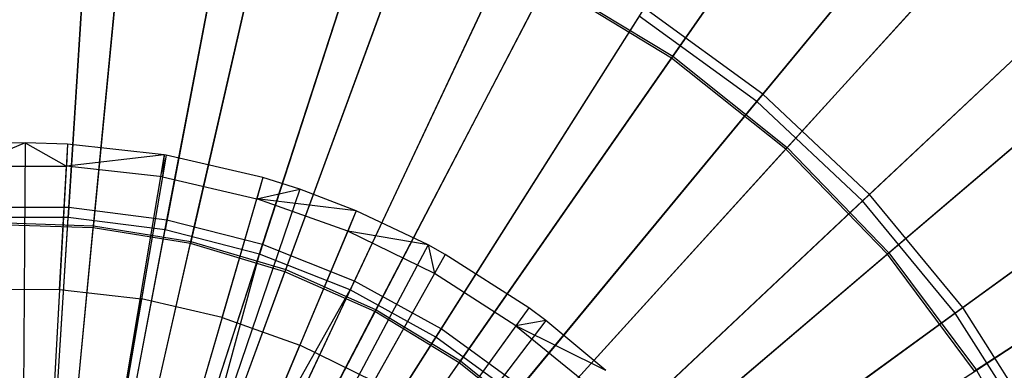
# Model space of a CAD drawing. Extents: x 0.2 to 40.1, y -6.7 to 6.7.
# Tile 145 of 256: x 13.394 to 14.398, y -2.771 to -2.414. Entities that reach past the tile are written whole.
import ezdxf

# ---------------------------------------------------------------- set-up
doc = ezdxf.new("R2010")
doc.units = 0
doc.header["$MEASUREMENT"] = 0
doc.layers.get('0').update_dxf_attribs({"color": 13, "linetype": 'CONTINUOUS'})

# ---------------------------------------------------------------- blocks, each defined once
blk = doc.blocks.new('SNOWBALL_XIV_PM3_STL')
at = {"color": 0}
for p, q in [((14.2649, -2.157, 17.1182), (14.0585, -2.453, 17.2814)), ((14.2649, -2.157, 17.1182), (14.0585, -2.453, 17.2814)), ((14.0597, -2.4512, 11.4574), (14.2661, -2.1554, 11.6209)), ((14.0597, -2.4512, 11.4574), (14.2661, -2.1554, 11.6209)), ((14.1516, -2.4899, 11.411), (14.3869, -2.2055, 11.575)), ((14.1516, -2.4899, 11.411), (14.3869, -2.2055, 11.575)), ((14.381, -2.2126, 17.1633), (14.1454, -2.4973, 17.3261)), ((14.381, -2.2126, 17.1633), (14.1454, -2.4973, 17.3261)), ((13.4676, -2.229, 17.3261), (13.4433, -2.6156, 17.4403)), ((13.4676, -2.229, 17.3261), (13.4433, -2.6156, 17.4403)), ((13.4439, -2.6055, 11.2955), (13.4682, -2.2193, 11.411)), ((13.4439, -2.6055, 11.2955), (13.4682, -2.2193, 11.411)), ((13.5439, -2.6182, 11.2955), (13.6164, -2.238, 11.411)), ((13.5439, -2.6182, 11.2955), (13.6164, -2.238, 11.411)), ((13.5052, -2.2493, 17.2814), (13.4688, -2.6262, 17.3975)), ((13.5052, -2.2493, 17.2814), (13.4688, -2.6262, 17.3975)), ((13.469, -2.624, 11.3411), (13.5054, -2.2472, 11.4574)), ((13.469, -2.624, 11.3411), (13.5054, -2.2472, 11.4574)), ((13.6146, -2.2475, 17.3261), (13.542, -2.6281, 17.4403)), ((13.6146, -2.2475, 17.3261), (13.542, -2.6281, 17.4403)), ((13.6522, -2.2731, 17.2814), (13.5679, -2.6422, 17.3975)), ((13.6522, -2.2731, 17.2814), (13.5679, -2.6422, 17.3975)), ((13.5684, -2.64, 11.3411), (13.6527, -2.271, 11.4574)), ((13.5684, -2.64, 11.3411), (13.6527, -2.271, 11.4574)), ((13.6415, -2.6432, 11.2955), (13.7611, -2.2751, 11.411)), ((13.6415, -2.6432, 11.2955), (13.7611, -2.2751, 11.411)), ((14.4175, -2.2787, 17.1182), (14.175, -2.5458, 17.2814)), ((14.4175, -2.2787, 17.1182), (14.175, -2.5458, 17.2814)), ((14.1764, -2.5442, 11.4574), (14.4189, -2.2772, 11.6209)), ((14.1764, -2.5442, 11.4574), (14.4189, -2.2772, 11.6209)), ((13.7581, -2.2844, 17.3261), (13.6383, -2.6528, 17.4403)), ((13.7581, -2.2844, 17.3261), (13.6383, -2.6528, 17.4403)), ((13.795, -2.3155, 17.2814), (13.6642, -2.6708, 17.3975)), ((13.795, -2.3155, 17.2814), (13.6642, -2.6708, 17.3975)), ((13.665, -2.6687, 11.3411), (13.7957, -2.3134, 11.4574)), ((13.665, -2.6687, 11.3411), (13.7957, -2.3134, 11.4574)), ((13.8958, -2.3389, 17.3261), (13.7308, -2.6894, 17.4403)), ((13.8958, -2.3389, 17.3261), (13.7308, -2.6894, 17.4403)), ((13.7351, -2.6803, 11.2955), (13.8999, -2.3301, 11.411)), ((13.7351, -2.6803, 11.2955), (13.8999, -2.3301, 11.411)), ((14.2605, -2.5921, 11.411), (14.5295, -2.3395, 11.575)), ((14.2605, -2.5921, 11.411), (14.5295, -2.3395, 11.575)), ((14.5229, -2.3457, 17.1633), (14.2534, -2.5987, 17.3261)), ((14.5229, -2.3457, 17.1633), (14.2534, -2.5987, 17.3261)), ((13.9311, -2.3757, 17.2814), (13.756, -2.7114, 17.3975)), ((13.9311, -2.3757, 17.2814), (13.756, -2.7114, 17.3975)), ((13.7571, -2.7095, 11.3411), (13.9321, -2.3738, 11.4574)), ((13.7571, -2.7095, 11.3411), (13.9321, -2.3738, 11.4574)), ((14.0585, -2.453, 17.2814), (13.9311, -2.3757, 17.2814)), ((14.0585, -2.453, 17.2814), (13.9311, -2.3757, 17.2814)), ((13.9321, -2.3738, 11.4574), (14.0597, -2.4512, 11.4574)), ((13.9321, -2.3738, 11.4574), (14.0597, -2.4512, 11.4574)), ((13.8234, -2.7289, 11.2955), (14.0308, -2.4021, 11.411)), ((13.8234, -2.7289, 11.2955), (14.0308, -2.4021, 11.411)), ((14.1516, -2.4899, 11.411), (14.0308, -2.4021, 11.411)), ((14.1516, -2.4899, 11.411), (14.0308, -2.4021, 11.411)), ((14.0256, -2.4103, 17.3261), (13.818, -2.7374, 17.4403)), ((14.0256, -2.4103, 17.3261), (13.818, -2.7374, 17.4403)), ((14.1454, -2.4973, 17.3261), (14.0256, -2.4103, 17.3261)), ((14.1454, -2.4973, 17.3261), (14.0256, -2.4103, 17.3261)), ((14.5533, -2.4189, 17.1182), (14.2786, -2.6528, 17.2814)), ((14.5533, -2.4189, 17.1182), (14.2786, -2.6528, 17.2814)), ((14.2802, -2.6514, 11.4574), (14.5549, -2.4176, 11.6209)), ((14.2802, -2.6514, 11.4574), (14.5549, -2.4176, 11.6209)), ((14.0585, -2.453, 17.2814), (13.8419, -2.7635, 17.3975)), ((14.0585, -2.453, 17.2814), (13.8419, -2.7635, 17.3975)), ((13.8432, -2.7617, 11.3411), (14.0597, -2.4512, 11.4574)), ((13.8432, -2.7617, 11.3411), (14.0597, -2.4512, 11.4574)), ((14.175, -2.5458, 17.2814), (14.0585, -2.453, 17.2814)), ((14.175, -2.5458, 17.2814), (14.0585, -2.453, 17.2814)), ((14.0597, -2.4512, 11.4574), (14.1764, -2.5442, 11.4574)), ((14.0597, -2.4512, 11.4574), (14.1764, -2.5442, 11.4574)), ((13.9049, -2.7881, 11.2955), (14.1516, -2.4899, 11.411)), ((13.9049, -2.7881, 11.2955), (14.1516, -2.4899, 11.411)), ((14.2605, -2.5921, 11.411), (14.1516, -2.4899, 11.411)), ((14.2605, -2.5921, 11.411), (14.1516, -2.4899, 11.411)), ((14.3557, -2.7072, 11.411), (14.6543, -2.4902, 11.575)), ((14.3557, -2.7072, 11.411), (14.6543, -2.4902, 11.575)), ((14.1454, -2.4973, 17.3261), (13.8985, -2.7958, 17.4403)), ((14.1454, -2.4973, 17.3261), (13.8985, -2.7958, 17.4403)), ((14.2534, -2.5987, 17.3261), (14.1454, -2.4973, 17.3261)), ((14.2534, -2.5987, 17.3261), (14.1454, -2.4973, 17.3261)), ((14.6469, -2.4956, 17.1633), (14.3478, -2.7129, 17.3261)), ((14.6469, -2.4956, 17.1633), (14.3478, -2.7129, 17.3261)), ((13.3992, -2.5394, 17.4189), (13.3415, -2.5409, 17.4189)), ((13.3992, -2.5394, 17.4189), (13.3415, -2.5409, 17.4189)), ((13.3992, -2.5394, 17.4189), (13.3428, -2.5633, 17.4294)), ((13.3992, -2.5394, 17.4189), (13.3428, -2.5633, 17.4294)), ((13.3992, -2.5394, 17.4189), (13.3947, -3.2461, 17.6355)), ((13.3992, -2.5394, 17.4189), (13.3947, -3.2461, 17.6355)), ((13.4426, -2.5407, 17.4189), (13.3992, -2.5394, 17.4189)), ((13.3992, -2.5394, 17.4189), (13.4414, -2.5632, 17.4294)), ((13.3992, -2.5394, 17.4189), (13.4414, -2.5632, 17.4294)), ((13.4426, -2.5407, 17.4189), (13.3992, -2.5394, 17.4189)), ((13.4426, -2.5407, 17.4189), (13.4035, -3.2463, 17.6355)), ((13.4426, -2.5407, 17.4189), (13.4035, -3.2463, 17.6355)), ((13.4426, -2.5407, 17.4189), (13.4414, -2.5632, 17.4294)), ((13.4426, -2.5407, 17.4189), (13.4414, -2.5632, 17.4294)), ((13.5412, -2.5518, 17.4189), (13.4426, -2.5407, 17.4189)), ((13.5412, -2.5518, 17.4189), (13.4426, -2.5407, 17.4189)), ((14.175, -2.5458, 17.2814), (13.9204, -2.8261, 17.3975)), ((14.175, -2.5458, 17.2814), (13.9204, -2.8261, 17.3975)), ((13.9219, -2.8244, 11.3411), (14.1764, -2.5442, 11.4574)), ((13.9219, -2.8244, 11.3411), (14.1764, -2.5442, 11.4574)), ((14.2786, -2.6528, 17.2814), (14.175, -2.5458, 17.2814)), ((14.2786, -2.6528, 17.2814), (14.175, -2.5458, 17.2814)), ((14.1764, -2.5442, 11.4574), (14.2802, -2.6514, 11.4574)), ((14.1764, -2.5442, 11.4574), (14.2802, -2.6514, 11.4574)), ((13.5412, -2.5518, 17.4189), (13.4234, -3.2486, 17.6355)), ((13.5412, -2.5518, 17.4189), (13.4234, -3.2486, 17.6355)), ((13.5431, -2.5521, 17.4189), (13.4234, -3.2486, 17.6355)), ((13.5431, -2.5521, 17.4189), (13.4234, -3.2486, 17.6355)), ((13.5412, -2.5518, 17.4189), (13.4414, -2.5632, 17.4294)), ((13.5412, -2.5518, 17.4189), (13.4414, -2.5632, 17.4294)), ((13.5412, -2.5518, 17.4189), (13.5393, -2.5742, 17.4294)), ((13.5412, -2.5518, 17.4189), (13.5393, -2.5742, 17.4294)), ((13.5431, -2.5521, 17.4189), (13.5393, -2.5742, 17.4294)), ((13.5431, -2.5521, 17.4189), (13.5393, -2.5742, 17.4294)), ((13.5431, -2.5521, 17.4189), (13.5412, -2.5518, 17.4189)), ((13.5431, -2.5521, 17.4189), (13.5412, -2.5518, 17.4189)), ((13.6417, -2.5748, 17.4189), (13.5431, -2.5521, 17.4189)), ((13.6417, -2.5748, 17.4189), (13.5431, -2.5521, 17.4189)), ((13.3428, -2.5633, 17.4294), (13.4414, -2.5632, 17.4294)), ((13.3428, -2.5633, 17.4294), (13.4414, -2.5632, 17.4294)), ((13.4344, -2.689, 17.4835), (13.4414, -2.5632, 17.4294)), ((13.4344, -2.689, 17.4835), (13.4414, -2.5632, 17.4294)), ((13.5393, -2.5742, 17.4294), (13.4414, -2.5632, 17.4294)), ((13.5393, -2.5742, 17.4294), (13.4414, -2.5632, 17.4294)), ((13.6417, -2.5748, 17.4189), (13.4437, -3.2532, 17.6355)), ((13.6417, -2.5748, 17.4189), (13.4437, -3.2532, 17.6355)), ((13.5393, -2.5742, 17.4294), (13.518, -2.6985, 17.4835)), ((13.5393, -2.5742, 17.4294), (13.518, -2.6985, 17.4835)), ((13.5393, -2.5742, 17.4294), (13.6354, -2.5964, 17.4294)), ((13.5393, -2.5742, 17.4294), (13.6354, -2.5964, 17.4294)), ((13.6417, -2.5748, 17.4189), (13.6354, -2.5964, 17.4294)), ((13.6417, -2.5748, 17.4189), (13.6354, -2.5964, 17.4294)), ((13.6794, -2.5868, 17.4189), (13.6417, -2.5748, 17.4189)), ((13.6794, -2.5868, 17.4189), (13.6417, -2.5748, 17.4189)), ((14.67, -2.5753, 17.1182), (14.3676, -2.7722, 17.2814)), ((14.67, -2.5753, 17.1182), (14.3676, -2.7722, 17.2814)), ((14.3694, -2.771, 11.4574), (14.6717, -2.5742, 11.6209)), ((14.3694, -2.771, 11.4574), (14.6717, -2.5742, 11.6209)), ((13.6794, -2.5868, 17.4189), (13.4514, -3.2556, 17.6355)), ((13.6794, -2.5868, 17.4189), (13.4514, -3.2556, 17.6355)), ((13.6354, -2.5964, 17.4294), (13.6794, -2.5868, 17.4189)), ((13.6354, -2.5964, 17.4294), (13.6794, -2.5868, 17.4189)), ((13.737, -2.6087, 17.4189), (13.6794, -2.5868, 17.4189)), ((13.737, -2.6087, 17.4189), (13.6794, -2.5868, 17.4189)), ((13.6001, -2.7174, 17.4835), (13.6354, -2.5964, 17.4294)), ((13.6001, -2.7174, 17.4835), (13.6354, -2.5964, 17.4294)), ((13.7283, -2.6294, 17.4294), (13.6354, -2.5964, 17.4294)), ((13.7283, -2.6294, 17.4294), (13.6354, -2.5964, 17.4294)), ((13.737, -2.6087, 17.4189), (13.6354, -2.5964, 17.4294)), ((13.737, -2.6087, 17.4189), (13.6354, -2.5964, 17.4294)), ((14.2534, -2.5987, 17.3261), (13.971, -2.8639, 17.4403)), ((14.2534, -2.5987, 17.3261), (13.971, -2.8639, 17.4403)), ((13.9784, -2.857, 11.2955), (14.2605, -2.5921, 11.411)), ((13.9784, -2.857, 11.2955), (14.2605, -2.5921, 11.411)), ((14.3478, -2.7129, 17.3261), (14.2534, -2.5987, 17.3261)), ((14.3478, -2.7129, 17.3261), (14.2534, -2.5987, 17.3261)), ((14.3557, -2.7072, 11.411), (14.2605, -2.5921, 11.411)), ((14.3557, -2.7072, 11.411), (14.2605, -2.5921, 11.411)), ((13.4439, -2.6055, 11.2955), (13.3432, -2.6055, 11.2955)), ((13.4439, -2.6055, 11.2955), (13.3432, -2.6055, 11.2955)), ((13.4189, -3.0034, 11.2305), (13.4439, -2.6055, 11.2955)), ((13.4189, -3.0034, 11.2305), (13.4439, -2.6055, 11.2955)), ((13.5439, -2.6182, 11.2955), (13.4439, -2.6055, 11.2955)), ((13.5439, -2.6182, 11.2955), (13.4439, -2.6055, 11.2955)), ((13.737, -2.6087, 17.4189), (13.463, -3.2601, 17.6355)), ((13.737, -2.6087, 17.4189), (13.463, -3.2601, 17.6355)), ((13.737, -2.6087, 17.4189), (13.7283, -2.6294, 17.4294)), ((13.737, -2.6087, 17.4189), (13.7283, -2.6294, 17.4294)), ((13.8102, -2.6435, 17.4189), (13.737, -2.6087, 17.4189)), ((13.8102, -2.6435, 17.4189), (13.737, -2.6087, 17.4189)), ((13.4433, -2.6156, 17.4403), (13.3438, -2.6156, 17.4403)), ((13.4433, -2.6156, 17.4403), (13.3438, -2.6156, 17.4403)), ((13.3684, -2.6207, 11.3411), (13.469, -2.624, 11.3411)), ((13.3684, -2.6207, 11.3411), (13.469, -2.624, 11.3411)), ((13.4183, -3.0136, 17.504), (13.4433, -2.6156, 17.4403)), ((13.4183, -3.0136, 17.504), (13.4433, -2.6156, 17.4403)), ((13.542, -2.6281, 17.4403), (13.4433, -2.6156, 17.4403)), ((13.542, -2.6281, 17.4403), (13.4433, -2.6156, 17.4403)), ((13.4692, -3.0097, 11.2305), (13.5439, -2.6182, 11.2955)), ((13.4692, -3.0097, 11.2305), (13.5439, -2.6182, 11.2955)), ((13.6415, -2.6432, 11.2955), (13.5439, -2.6182, 11.2955)), ((13.6415, -2.6432, 11.2955), (13.5439, -2.6182, 11.2955)), ((13.4688, -2.6262, 17.3975), (13.3684, -2.623, 17.3975)), ((13.4688, -2.6262, 17.3975), (13.3684, -2.623, 17.3975)), ((13.4313, -3.0147, 17.4646), (13.4688, -2.6262, 17.3975)), ((13.4313, -3.0147, 17.4646), (13.4688, -2.6262, 17.3975)), ((13.4315, -3.0124, 11.2737), (13.469, -2.624, 11.3411)), ((13.4315, -3.0124, 11.2737), (13.469, -2.624, 11.3411)), ((13.4673, -3.0198, 17.504), (13.542, -2.6281, 17.4403)), ((13.4673, -3.0198, 17.504), (13.542, -2.6281, 17.4403)), ((13.5679, -2.6422, 17.3975), (13.4688, -2.6262, 17.3975)), ((13.5679, -2.6422, 17.3975), (13.4688, -2.6262, 17.3975)), ((13.469, -2.624, 11.3411), (13.5684, -2.64, 11.3411)), ((13.469, -2.624, 11.3411), (13.5684, -2.64, 11.3411)), ((13.6383, -2.6528, 17.4403), (13.542, -2.6281, 17.4403)), ((13.6383, -2.6528, 17.4403), (13.542, -2.6281, 17.4403)), ((13.7283, -2.6294, 17.4294), (13.6794, -2.7456, 17.4835)), ((13.7283, -2.6294, 17.4294), (13.6794, -2.7456, 17.4835)), ((13.8168, -2.6727, 17.4294), (13.7283, -2.6294, 17.4294)), ((13.8168, -2.6727, 17.4294), (13.7283, -2.6294, 17.4294)), ((13.8102, -2.6435, 17.4189), (13.7283, -2.6294, 17.4294)), ((13.8102, -2.6435, 17.4189), (13.7283, -2.6294, 17.4294)), ((13.4816, -3.0205, 11.2737), (13.5684, -2.64, 11.3411)), ((13.4816, -3.0205, 11.2737), (13.5684, -2.64, 11.3411)), ((13.5684, -2.64, 11.3411), (13.665, -2.6687, 11.3411)), ((13.5684, -2.64, 11.3411), (13.665, -2.6687, 11.3411)), ((13.8102, -2.6435, 17.4189), (13.4778, -3.2671, 17.6355)), ((13.8102, -2.6435, 17.4189), (13.4778, -3.2671, 17.6355)), ((13.4811, -3.0227, 17.4646), (13.5679, -2.6422, 17.3975)), ((13.4811, -3.0227, 17.4646), (13.5679, -2.6422, 17.3975)), ((13.5183, -3.0223, 11.2305), (13.6415, -2.6432, 11.2955)), ((13.5183, -3.0223, 11.2305), (13.6415, -2.6432, 11.2955)), ((13.6642, -2.6708, 17.3975), (13.5679, -2.6422, 17.3975)), ((13.6642, -2.6708, 17.3975), (13.5679, -2.6422, 17.3975)), ((13.7351, -2.6803, 11.2955), (13.6415, -2.6432, 11.2955)), ((13.7351, -2.6803, 11.2955), (13.6415, -2.6432, 11.2955)), ((13.8278, -2.6531, 17.4189), (13.8102, -2.6435, 17.4189)), ((13.8102, -2.6435, 17.4189), (13.8168, -2.6727, 17.4294)), ((13.8102, -2.6435, 17.4189), (13.8168, -2.6727, 17.4294)), ((13.8278, -2.6531, 17.4189), (13.8102, -2.6435, 17.4189)), ((13.8278, -2.6531, 17.4189), (13.4814, -3.2691, 17.6355)), ((13.8278, -2.6531, 17.4189), (13.4814, -3.2691, 17.6355)), ((13.5151, -3.0321, 17.504), (13.6383, -2.6528, 17.4403)), ((13.5151, -3.0321, 17.504), (13.6383, -2.6528, 17.4403)), ((13.533, -3.0384, 17.504), (13.6383, -2.6528, 17.4403)), ((13.533, -3.0384, 17.504), (13.6383, -2.6528, 17.4403)), ((13.7308, -2.6894, 17.4403), (13.6383, -2.6528, 17.4403)), ((13.7308, -2.6894, 17.4403), (13.6383, -2.6528, 17.4403)), ((13.8278, -2.6531, 17.4189), (13.8168, -2.6727, 17.4294)), ((13.8278, -2.6531, 17.4189), (13.8168, -2.6727, 17.4294)), ((13.913, -2.7077, 17.4189), (13.8278, -2.6531, 17.4189)), ((13.913, -2.7077, 17.4189), (13.8278, -2.6531, 17.4189)), ((14.2786, -2.6528, 17.2814), (13.9903, -2.8982, 17.3975)), ((14.2786, -2.6528, 17.2814), (13.9903, -2.8982, 17.3975)), ((13.992, -2.8968, 11.3411), (14.2802, -2.6514, 11.4574)), ((13.992, -2.8968, 11.3411), (14.2802, -2.6514, 11.4574)), ((14.3676, -2.7722, 17.2814), (14.2786, -2.6528, 17.2814)), ((14.3676, -2.7722, 17.2814), (14.2786, -2.6528, 17.2814)), ((14.2802, -2.6514, 11.4574), (14.3694, -2.771, 11.4574)), ((14.2802, -2.6514, 11.4574), (14.3694, -2.771, 11.4574)), ((13.5294, -3.0371, 17.4646), (13.6642, -2.6708, 17.3975)), ((13.5294, -3.0371, 17.4646), (13.6642, -2.6708, 17.3975)), ((13.5302, -3.0349, 11.2737), (13.665, -2.6687, 11.3411)), ((13.5302, -3.0349, 11.2737), (13.665, -2.6687, 11.3411)), ((13.756, -2.7114, 17.3975), (13.6642, -2.6708, 17.3975)), ((13.756, -2.7114, 17.3975), (13.6642, -2.6708, 17.3975)), ((13.665, -2.6687, 11.3411), (13.7571, -2.7095, 11.3411)), ((13.665, -2.6687, 11.3411), (13.7571, -2.7095, 11.3411)), ((13.5654, -3.041, 11.2305), (13.7351, -2.6803, 11.2955)), ((13.5654, -3.041, 11.2305), (13.7351, -2.6803, 11.2955)), ((13.8234, -2.7289, 11.2955), (13.7351, -2.6803, 11.2955)), ((13.8234, -2.7289, 11.2955), (13.7351, -2.6803, 11.2955)), ((13.8168, -2.6727, 17.4294), (13.755, -2.7826, 17.4835)), ((13.8168, -2.6727, 17.4294), (13.755, -2.7826, 17.4835)), ((13.8998, -2.7259, 17.4294), (13.8168, -2.6727, 17.4294)), ((13.8998, -2.7259, 17.4294), (13.8168, -2.6727, 17.4294)), ((13.4344, -2.689, 17.4835), (13.3502, -2.6892, 17.4835)), ((13.4344, -2.689, 17.4835), (13.3502, -2.6892, 17.4835)), ((13.4344, -2.689, 17.4835), (13.4269, -2.8241, 17.533)), ((13.4344, -2.689, 17.4835), (13.4269, -2.8241, 17.533)), ((13.4344, -2.689, 17.4835), (13.518, -2.6985, 17.4835)), ((13.4344, -2.689, 17.4835), (13.518, -2.6985, 17.4835)), ((13.533, -3.0384, 17.504), (13.7308, -2.6894, 17.4403)), ((13.533, -3.0384, 17.504), (13.7308, -2.6894, 17.4403)), ((13.7308, -2.6894, 17.4403), (13.561, -3.0503, 17.504)), ((13.7308, -2.6894, 17.4403), (13.561, -3.0503, 17.504)), ((13.818, -2.7374, 17.4403), (13.7308, -2.6894, 17.4403)), ((13.818, -2.7374, 17.4403), (13.7308, -2.6894, 17.4403)), ((13.4952, -2.8318, 17.533), (13.518, -2.6985, 17.4835)), ((13.4952, -2.8318, 17.533), (13.518, -2.6985, 17.4835)), ((13.6001, -2.7174, 17.4835), (13.518, -2.6985, 17.4835)), ((13.6001, -2.7174, 17.4835), (13.518, -2.6985, 17.4835)), ((13.913, -2.7077, 17.4189), (13.4986, -3.2801, 17.6355)), ((13.913, -2.7077, 17.4189), (13.4986, -3.2801, 17.6355)), ((13.5766, -3.0554, 11.2737), (13.7571, -2.7095, 11.3411)), ((13.5766, -3.0554, 11.2737), (13.7571, -2.7095, 11.3411)), ((13.7571, -2.7095, 11.3411), (13.8432, -2.7617, 11.3411)), ((13.7571, -2.7095, 11.3411), (13.8432, -2.7617, 11.3411)), ((13.913, -2.7077, 17.4189), (13.8998, -2.7259, 17.4294)), ((13.913, -2.7077, 17.4189), (13.8998, -2.7259, 17.4294)), ((13.9302, -2.7204, 17.4189), (13.913, -2.7077, 17.4189)), ((13.9302, -2.7204, 17.4189), (13.913, -2.7077, 17.4189)), ((14.0426, -2.9347, 11.2955), (14.3557, -2.7072, 11.411)), ((14.0426, -2.9347, 11.2955), (14.3557, -2.7072, 11.411)), ((14.4357, -2.8333, 11.411), (14.3557, -2.7072, 11.411)), ((14.4357, -2.8333, 11.411), (14.3557, -2.7072, 11.411)), ((13.9302, -2.7204, 17.4189), (13.5021, -3.2827, 17.6355)), ((13.9302, -2.7204, 17.4189), (13.5021, -3.2827, 17.6355)), ((13.6001, -2.7174, 17.4835), (13.5622, -2.8473, 17.533)), ((13.6001, -2.7174, 17.4835), (13.5622, -2.8473, 17.533)), ((13.5755, -3.0575, 17.4646), (13.756, -2.7114, 17.3975)), ((13.5755, -3.0575, 17.4646), (13.756, -2.7114, 17.3975)), ((13.6001, -2.7174, 17.4835), (13.6794, -2.7456, 17.4835)), ((13.6001, -2.7174, 17.4835), (13.6794, -2.7456, 17.4835)), ((13.8419, -2.7635, 17.3975), (13.756, -2.7114, 17.3975)), ((13.8419, -2.7635, 17.3975), (13.756, -2.7114, 17.3975)), ((13.9302, -2.7204, 17.4189), (13.8998, -2.7259, 17.4294)), ((13.9302, -2.7204, 17.4189), (13.8998, -2.7259, 17.4294)), ((13.9914, -2.7716, 17.4189), (13.9302, -2.7204, 17.4189)), ((13.9914, -2.7716, 17.4189), (13.9302, -2.7204, 17.4189)), ((14.3478, -2.7129, 17.3261), (14.0344, -2.9406, 17.4403)), ((14.3478, -2.7129, 17.3261), (14.0344, -2.9406, 17.4403)), ((14.4272, -2.838, 17.3261), (14.3478, -2.7129, 17.3261)), ((14.4272, -2.838, 17.3261), (14.3478, -2.7129, 17.3261)), ((13.6098, -3.0654, 11.2305), (13.8234, -2.7289, 11.2955)), ((13.6098, -3.0654, 11.2305), (13.8234, -2.7289, 11.2955)), ((13.9049, -2.7881, 11.2955), (13.8234, -2.7289, 11.2955)), ((13.9049, -2.7881, 11.2955), (13.8234, -2.7289, 11.2955)), ((13.8998, -2.7259, 17.4294), (13.8259, -2.828, 17.4835)), ((13.8998, -2.7259, 17.4294), (13.8259, -2.828, 17.4835)), ((13.8998, -2.7259, 17.4294), (13.9762, -2.7881, 17.4294)), ((13.9914, -2.7716, 17.4189), (13.8998, -2.7259, 17.4294)), ((13.8998, -2.7259, 17.4294), (13.9762, -2.7881, 17.4294)), ((13.9914, -2.7716, 17.4189), (13.8998, -2.7259, 17.4294)), ((13.818, -2.7374, 17.4403), (13.6043, -3.0741, 17.504)), ((13.818, -2.7374, 17.4403), (13.6043, -3.0741, 17.504)), ((13.8985, -2.7958, 17.4403), (13.818, -2.7374, 17.4403)), ((13.8985, -2.7958, 17.4403), (13.818, -2.7374, 17.4403)), ((13.627, -2.8703, 17.533), (13.6794, -2.7456, 17.4835)), ((13.627, -2.8703, 17.533), (13.6794, -2.7456, 17.4835)), ((13.755, -2.7826, 17.4835), (13.6794, -2.7456, 17.4835)), ((13.755, -2.7826, 17.4835), (13.6794, -2.7456, 17.4835)), ((13.6186, -3.0836, 17.4646), (13.8419, -2.7635, 17.3975)), ((13.6186, -3.0836, 17.4646), (13.8419, -2.7635, 17.3975)), ((13.6199, -3.0817, 11.2737), (13.8432, -2.7617, 11.3411)), ((13.6199, -3.0817, 11.2737), (13.8432, -2.7617, 11.3411)), ((13.9204, -2.8261, 17.3975), (13.8419, -2.7635, 17.3975)), ((13.9204, -2.8261, 17.3975), (13.8419, -2.7635, 17.3975)), ((13.8432, -2.7617, 11.3411), (13.9219, -2.8244, 11.3411)), ((13.8432, -2.7617, 11.3411), (13.9219, -2.8244, 11.3411)), ((14.0522, -2.9775, 11.3411), (14.3694, -2.771, 11.4574)), ((14.0522, -2.9775, 11.3411), (14.3694, -2.771, 11.4574)), ((14.3694, -2.771, 11.4574), (14.4427, -2.901, 11.4574)), ((14.3694, -2.771, 11.4574), (14.4427, -2.901, 11.4574))]:
    blk.add_line(p, q, dxfattribs=at)
blk = doc.blocks.new('GRUPUJ_1')
at = {"color": 0}
blk.add_blockref('SNOWBALL_XIV_PM3_STL', (-0.2062, 6.6596, -0.5119), dxfattribs=at)

msp = doc.modelspace()

# ---------------------------------------------------------------- block references
at = {"color": 0}
msp.add_blockref('GRUPUJ_1', (0.2062, -6.6596, 0.5119), dxfattribs=at)

doc.saveas('drawing.dxf')
